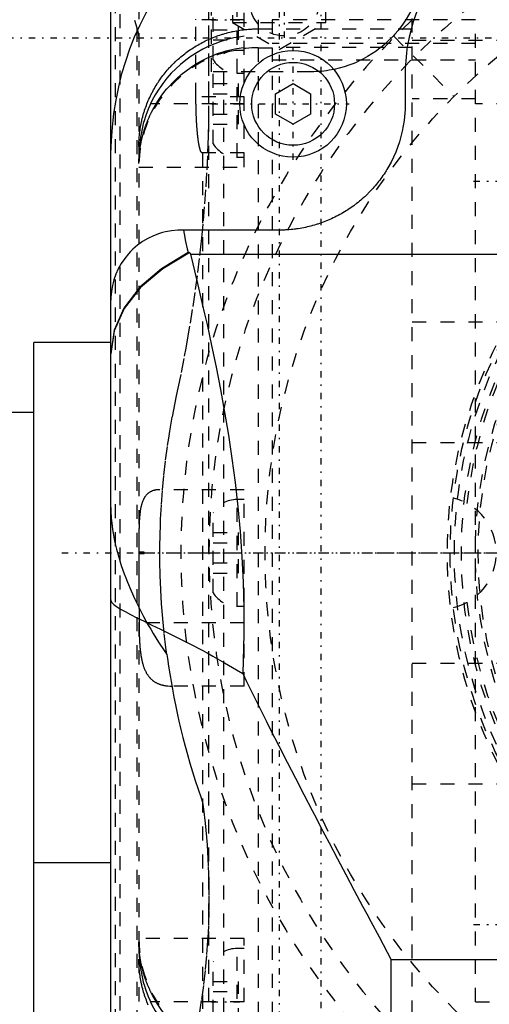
# Model space of a CAD drawing. Extents: x -128 to 128, y -5 to 906.
# Tile 15 of 22: x -64 to -30, y 738 to 808. Entities that reach past the tile are written whole.
import ezdxf

# ---------------------------------------------------------------- set-up
doc = ezdxf.new("R2010")
doc.units = 0
doc.linetypes.add('CENTER', pattern=[1.5, 0.45, -0.5, 0.05, -0.5])
doc.linetypes.add('DASHED', pattern=[2, 1, -1])
for name, color, linetype in [('AM_0', 7, 'CONTINUOUS'), ('AM_3', 7, 'DASHED'), ('AM_7', 7, 'CENTER')]:
    doc.layers.add(name, color=color, linetype=linetype)

msp = doc.modelspace()

# ---------------------------------------------------------------- linework, layer by layer
at = {"layer": 'AM_0', "color": 7, "linetype": 'CONTINUOUS'}
for p, q in [((-57, 690), (-57, 810)), ((-36, 804.2), (-36, 802)), ((-45.25, 802.722), (-44, 803.443)), ((-44, 803.443), (-42.75, 802.722)), ((-45.25, 801.278), (-45.25, 802.722)), ((-42.75, 802.722), (-42.75, 801.278)), ((-44, 800.557), (-45.25, 801.278)), ((-42.75, 801.278), (-44, 800.557)), ((-45, 793), (-52, 793)), ((-51.482, 791.396), (-51.358, 791.396)), ((-51.358, 791.396), (-51.329, 791.279)), ((-51.329, 791.279), (51.329, 791.279)), ((-57, 785), (-62.5, 785)), ((-62.5, 675), (-62.5, 785)), ((-62.5, 780), (-64.5, 780)), ((-62.5, 747.916), (-57, 747.916)), ((37, 741), (-37, 741)), ((-37, 705), (-37, 741))]:
    msp.add_line(p, q, dxfattribs=at)
for points in [[(-51.358, 791.396), (-53.3, 790.252), (-54.879, 788.913), (-56.044, 787.422), (-56.759, 785.826), (-57, 784.178)], [(-51.482, 791.396), (-53.383, 790.254), (-54.928, 788.924), (-56.067, 787.446), (-56.765, 785.869), (-57, 784.24)]]:
    msp.add_lwpolyline(points, dxfattribs=at)
for points in [[(-57, 798.012, 0), (-56.996, 798.463, 0), (-56.962, 799.391, 0), (-56.89, 800.341, 0), (-56.84, 800.822, 0), (-56.779, 801.304, 0), (-56.627, 802.267, 0), (-56.434, 803.22, 0), (-56.203, 804.153, 0), (-55.938, 805.055, 0), (-55.642, 805.917, 0), (-55.481, 806.34, 0), (-55.307, 806.768, 0), (-54.919, 807.632, 0), (-54.48, 808.494, 0), (-53.992, 809.337, 0), (-53.463, 810.149, 0), (-52.9, 810.917, 0), (-52.609, 811.281, 0), (-52.313, 811.63, 0), (-51.698, 812.298, 0), (-51.019, 812.953, 0), (-50.657, 813.271, 0)], [(-31.856, 813.271, 0), (-32.07, 813.081, 0), (-32.484, 812.687, 0), (-32.878, 812.274, 0), (-33.068, 812.06, 0), (-33.252, 811.842, 0), (-33.605, 811.393, 0), (-33.937, 810.928, 0), (-34.246, 810.447, 0), (-34.531, 809.952, 0), (-34.793, 809.445, 0), (-34.915, 809.186, 0), (-35.031, 808.925, 0), (-35.243, 808.395, 0), (-35.43, 807.855, 0), (-35.591, 807.307, 0), (-35.726, 806.751, 0), (-35.834, 806.19, 0), (-35.878, 805.908, 0), (-35.915, 805.625, 0), (-35.969, 805.056, 0), (-35.997, 804.486, 0), (-36, 804.2, 0)], [(-36, 802, 0), (-36.009, 801.607, 0), (-36.077, 800.825, 0), (-36.213, 800.052, 0), (-36.307, 799.671, 0), (-36.417, 799.294, 0), (-36.685, 798.556, 0), (-37.017, 797.844, 0), (-37.239, 797.443, 0), (-37.306, 797.331, 0), (-37.375, 797.22, 0), (-37.409, 797.164, 0), (-37.445, 797.109, 0), (-37.517, 797, 0), (-37.59, 796.892, 0), (-37.665, 796.784, 0), (-37.742, 796.678, 0), (-37.82, 796.573, 0), (-37.86, 796.521, 0), (-37.9, 796.469, 0), (-37.981, 796.367, 0), (-38.064, 796.265, 0), (-38.148, 796.165, 0), (-38.233, 796.066, 0), (-38.32, 795.968, 0), (-38.365, 795.92, 0), (-38.409, 795.872, 0), (-38.499, 795.776, 0), (-38.59, 795.682, 0), (-38.636, 795.636, 0), (-38.682, 795.59, 0), (-38.776, 795.499, 0), (-38.872, 795.409, 0), (-38.92, 795.365, 0), (-38.968, 795.32, 0), (-39.066, 795.233, 0), (-39.165, 795.148, 0), (-39.265, 795.064, 0), (-39.367, 794.981, 0), (-39.469, 794.9, 0), (-39.521, 794.86, 0), (-39.573, 794.82, 0), (-39.678, 794.742, 0), (-39.784, 794.665, 0), (-39.892, 794.59, 0), (-40, 794.517, 0), (-40.109, 794.445, 0), (-40.164, 794.409, 0), (-40.22, 794.375, 0), (-40.331, 794.306, 0), (-40.443, 794.239, 0), (-40.557, 794.173, 0), (-40.671, 794.109, 0), (-40.786, 794.047, 0), (-40.844, 794.017, 0), (-40.902, 793.987, 0), (-41.019, 793.928, 0), (-41.137, 793.871, 0), (-41.256, 793.816, 0), (-41.375, 793.762, 0), (-41.495, 793.71, 0), (-41.556, 793.685, 0), (-41.616, 793.66, 0), (-41.738, 793.612, 0), (-41.86, 793.565, 0), (-41.983, 793.521, 0), (-42.107, 793.478, 0), (-42.231, 793.436, 0), (-42.294, 793.417, 0), (-42.356, 793.397, 0), (-42.482, 793.36, 0), (-42.607, 793.324, 0), (-42.671, 793.307, 0), (-42.734, 793.29, 0), (-42.861, 793.258, 0), (-42.988, 793.228, 0), (-43.052, 793.213, 0), (-43.116, 793.199, 0), (-43.244, 793.173, 0), (-43.373, 793.148, 0), (-43.502, 793.126, 0), (-43.631, 793.105, 0), (-43.76, 793.086, 0), (-43.825, 793.077, 0), (-43.89, 793.069, 0), (-44.02, 793.053, 0), (-44.15, 793.04, 0), (-44.281, 793.029, 0), (-44.411, 793.019, 0), (-44.542, 793.012, 0), (-44.607, 793.009, 0), (-44.673, 793.006, 0), (-44.804, 793.002, 0), (-44.935, 793, 0), (-45, 793, 0)], [(-52, 793, 0), (-52.225, 792.995, 0), (-52.67, 792.955, 0), (-53.109, 792.875, 0), (-53.325, 792.821, 0), (-53.538, 792.758, 0), (-53.954, 792.602, 0), (-54.356, 792.41, 0), (-54.74, 792.182, 0), (-55.102, 791.922, 0), (-55.435, 791.633, 0), (-55.591, 791.48, 0), (-55.739, 791.32, 0), (-56.012, 790.983, 0), (-56.255, 790.626, 0), (-56.465, 790.251, 0), (-56.641, 789.861, 0), (-56.782, 789.46, 0), (-56.84, 789.256, 0), (-56.888, 789.05, 0), (-56.96, 788.633, 0), (-56.996, 788.212, 0), (-57, 788, 0)], [(-51.828, 793, 0), (-51.776, 792.731, 0), (-51.665, 792.196, 0), (-51.545, 791.662, 0), (-51.482, 791.396, 0)], [(-51.329, 791.279, 0), (-51.157, 790.594, 0), (-50.815, 789.194, 0), (-50.476, 787.757, 0), (-50.308, 787.024, 0), (-50.141, 786.283, 0), (-49.813, 784.773, 0), (-49.494, 783.228, 0), (-49.187, 781.648, 0), (-48.894, 780.035, 0), (-48.619, 778.389, 0), (-48.489, 777.555, 0), (-48.366, 776.713, 0), (-48.137, 775.006, 0), (-47.939, 773.271, 0), (-47.773, 771.511, 0), (-47.645, 769.724, 0), (-47.557, 767.909, 0), (-47.529, 766.992, 0), (-47.512, 766.067, 0), (-47.511, 764.207, 0), (-47.554, 762.332, 0), (-47.592, 761.388, 0)], [(-57, 766.661, 0), (-56.991, 766.599, 0), (-56.924, 766.468, 0), (-56.788, 766.325, 0), (-56.696, 766.248, 0), (-56.587, 766.168, 0), (-56.32, 765.996, 0), (-55.989, 765.807, 0), (-55.594, 765.599, 0), (-55.141, 765.371, 0), (-54.631, 765.122, 0), (-54.355, 764.989, 0), (-54.066, 764.85, 0), (-53.449, 764.552, 0), (-52.782, 764.228, 0), (-52.071, 763.875, 0), (-51.323, 763.495, 0), (-50.541, 763.086, 0), (-50.139, 762.869, 0), (-49.729, 762.644, 0), (-48.891, 762.169, 0), (-48.03, 761.658, 0), (-47.592, 761.388, 0)], [(-47.592, 761.388, 0), (-47.315, 760.822, 0), (-46.754, 759.684, 0), (-46.184, 758.54, 0), (-45.896, 757.967, 0), (-45.607, 757.393, 0), (-45.023, 756.242, 0), (-44.433, 755.089, 0), (-43.839, 753.935, 0), (-43.241, 752.782, 0), (-42.64, 751.63, 0), (-42.339, 751.055, 0), (-42.038, 750.481, 0), (-41.436, 749.335, 0), (-40.833, 748.195, 0), (-40.233, 747.062, 0), (-39.634, 745.936, 0), (-39.04, 744.819, 0), (-38.744, 744.265, 0), (-38.449, 743.713, 0), (-37.865, 742.618, 0), (-37.286, 741.536, 0), (-37, 741, 0)]]:
    msp.add_polyline3d(points, dxfattribs=at)
for radius in [3.8, 2.954]:
    msp.add_circle((-44, 802), radius, dxfattribs=at)
at = {"layer": 'AM_3', "color": 6, "linetype": 'DASHED'}
for p, q in [((-48.324, 826.323), (-48.324, 807.8)), ((-41.677, 807.8), (-41.677, 826.323)), ((-48, 798.2), (-48, 819.8)), ((-47.5, 797.5), (-47.5, 820)), ((-46.5, 819.986), (-46.5, 720.014)), ((-45.5, 820), (-45.5, 720)), ((-35.5, 721.087), (-35.5, 818.913)), ((-49.824, 804.29), (-49.824, 813.67)), ((-56.361, 812.39), (-56.361, 727.61)), ((-50, 728), (-50, 812)), ((-56.696, 811.476), (-56.696, 728.524)), ((-55, 811.032), (-55, 728.968)), ((-49.7, 805.146), (-49.7, 810.854)), ((-55.874, 809.878), (-55.137, 807.414)), ((-50, 802.59), (-50, 810)), ((-47.9, 806.557), (-47.9, 809.443)), ((-50.93, 802.5), (-50.93, 808)), ((-47.5, 808), (-50.93, 808)), ((-48.324, 807.8), (-41.677, 807.8)), ((-48.324, 807.8), (-45, 805.881)), ((-31, 808), (-45.5, 808)), ((-45, 805.881), (-41.677, 807.8)), ((-31, 732), (-31, 808)), ((-55.137, 807.414), (-55.137, 732.586)), ((-49.7, 807.278), (-47.9, 807.278)), ((-46.5, 807.346), (-35.5, 807.346)), ((-49.7, 806.557), (-47.9, 806.557)), ((-36.847, 806.847), (-32.527, 802.527)), ((-35.5, 806.55), (35.5, 806.55)), ((-47.5, 805.8), (-48, 805.8)), ((-46.5, 806), (-45.5, 806)), ((-31, 806.303), (-45.5, 806.303)), ((-35.5, 806.019), (-45.5, 806.019)), ((-45.5, 805.139), (-31, 805.139)), ((-42.71, 804.29), (-49.824, 804.29)), ((-49.7, 799.146), (-49.7, 804.854)), ((-48.968, 804.29), (-48.968, 734.31)), ((-48, 804.2), (-47.5, 804.2)), ((-49.7, 803.443), (-47.9, 803.443)), ((-47.9, 800.557), (-47.9, 803.443)), ((-47.5, 802.5), (-50.93, 802.5)), ((-49.7, 802.722), (-47.9, 802.722)), ((-31, 802.36), (-35.5, 802.36)), ((-47.5, 802), (-54.169, 802)), ((-28.5, 802), (-31, 802)), ((-49.7, 801.278), (-47.9, 801.278)), ((-49.7, 800.557), (-47.9, 800.557)), ((-47.5, 798.5), (-50.475, 798.5)), ((-50.468, 798.5), (-50.468, 736.479)), ((-48, 798.2), (-47.5, 798.2)), ((-55, 797.5), (-47.5, 797.5)), ((-35.5, 786.46), (35.5, 786.46)), ((-35.5, 777.861), (35.5, 777.861)), ((-47.5, 774.5), (-53.505, 774.5)), ((-47.5, 760.5), (-47.5, 774.5)), ((-47.5, 773.8), (-48, 773.8)), ((-48, 766.2), (-48, 773.8)), ((-49.7, 767.146), (-49.7, 772.854)), ((-49.7, 771.443), (-47.9, 771.443)), ((-47.9, 768.557), (-47.9, 771.443)), ((-49.7, 770.722), (-47.9, 770.722)), ((-54.624, 770.054), (-55, 770.054)), ((-55, 770), (-47.5, 770)), ((-55, 770), (-54.988, 765)), ((-55, 769.946), (-54.624, 769.946)), ((-54.624, 769.946), (-54.624, 770.054)), ((-49.7, 769.278), (-47.9, 769.278)), ((-49.7, 768.557), (-47.9, 768.557)), ((-48, 766.2), (-47.5, 766.2)), ((-47.5, 765), (-54.988, 765)), ((-35.5, 762.139), (35.5, 762.139)), ((-47.5, 760.5), (-52.638, 760.5)), ((-35.5, 753.54), (35.5, 753.54)), ((-47.5, 742.5), (-55, 742.5)), ((-47.5, 720), (-47.5, 742.5)), ((-47.5, 741.8), (-48, 741.8)), ((-48, 720.2), (-48, 741.8)), ((-49.7, 735.146), (-49.7, 740.854)), ((-49.7, 739.443), (-47.9, 739.443)), ((-47.9, 736.557), (-47.9, 739.443)), ((-49.7, 738.722), (-47.9, 738.722)), ((-47.5, 738), (-54.169, 738)), ((-31, 738), (-28.5, 738))]:
    msp.add_line(p, q, dxfattribs=at)
for points in [[(-34.71, 812.29, 0), (-34.712, 812.124, 0), (-34.726, 811.791, 0), (-34.753, 811.46, 0), (-34.772, 811.295, 0), (-34.795, 811.13, 0), (-34.85, 810.802, 0), (-34.918, 810.477, 0), (-35, 810.155, 0), (-35.096, 809.836, 0), (-35.204, 809.522, 0), (-35.263, 809.366, 0), (-35.326, 809.212, 0), (-35.46, 808.908, 0), (-35.607, 808.61, 0), (-35.766, 808.318, 0), (-35.937, 808.032, 0), (-36.12, 807.755, 0), (-36.216, 807.619, 0), (-36.314, 807.485, 0), (-36.519, 807.223, 0), (-36.735, 806.97, 0), (-36.847, 806.847, 0)], [(-50.93, 808, 0), (-50.93, 808.031, 0)], [(-55.137, 807.414, 0), (-55.095, 807.261, 0), (-55.034, 806.956, 0), (-55.004, 806.651, 0), (-55, 806.498, 0)], [(-55, 798.967, 0), (-55, 799.028, 0), (-54.998, 799.15, 0), (-54.994, 799.272, 0), (-54.992, 799.333, 0), (-54.989, 799.394, 0), (-54.982, 799.516, 0), (-54.973, 799.638, 0), (-54.962, 799.759, 0), (-54.949, 799.881, 0), (-54.935, 800.002, 0), (-54.927, 800.062, 0), (-54.919, 800.122, 0), (-54.901, 800.243, 0), (-54.881, 800.363, 0), (-54.86, 800.483, 0), (-54.836, 800.603, 0), (-54.811, 800.722, 0), (-54.798, 800.781, 0), (-54.785, 800.841, 0), (-54.756, 800.959, 0), (-54.726, 801.077, 0), (-54.71, 801.136, 0), (-54.694, 801.195, 0), (-54.66, 801.312, 0), (-54.625, 801.428, 0), (-54.607, 801.487, 0), (-54.588, 801.545, 0), (-54.549, 801.66, 0), (-54.508, 801.775, 0), (-54.466, 801.89, 0), (-54.422, 802.004, 0), (-54.376, 802.118, 0), (-54.353, 802.174, 0), (-54.329, 802.23, 0), (-54.28, 802.343, 0), (-54.229, 802.454, 0), (-54.177, 802.565, 0), (-54.123, 802.674, 0), (-54.067, 802.783, 0), (-54.039, 802.838, 0), (-54.01, 802.892, 0), (-53.951, 802.999, 0), (-53.891, 803.105, 0), (-53.829, 803.21, 0), (-53.766, 803.315, 0), (-53.701, 803.419, 0), (-53.668, 803.47, 0), (-53.635, 803.521, 0), (-53.567, 803.623, 0), (-53.498, 803.723, 0), (-53.427, 803.823, 0), (-53.355, 803.922, 0), (-53.281, 804.019, 0), (-53.243, 804.068, 0), (-53.206, 804.116, 0), (-53.129, 804.211, 0), (-53.051, 804.306, 0), (-52.972, 804.399, 0), (-52.891, 804.491, 0), (-52.809, 804.582, 0), (-52.767, 804.628, 0), (-52.725, 804.672, 0), (-52.64, 804.761, 0), (-52.554, 804.849, 0), (-52.51, 804.892, 0), (-52.466, 804.935, 0), (-52.377, 805.02, 0), (-52.287, 805.104, 0), (-52.242, 805.146, 0), (-52.196, 805.187, 0), (-52.103, 805.268, 0), (-52.01, 805.347, 0), (-51.915, 805.426, 0), (-51.819, 805.503, 0), (-51.722, 805.578, 0), (-51.673, 805.615, 0), (-51.624, 805.652, 0), (-51.525, 805.725, 0), (-51.425, 805.796, 0), (-51.324, 805.866, 0), (-51.222, 805.934, 0), (-51.119, 806.001, 0), (-51.067, 806.034, 0), (-51.015, 806.066, 0), (-50.91, 806.13, 0), (-50.804, 806.193, 0), (-50.697, 806.254, 0), (-50.589, 806.313, 0), (-50.48, 806.371, 0), (-50.425, 806.399, 0), (-50.37, 806.427, 0), (-50.26, 806.482, 0), (-50.149, 806.535, 0), (-50.037, 806.586, 0), (-49.924, 806.636, 0), (-49.81, 806.685, 0), (-49.753, 806.708, 0), (-49.695, 806.731, 0), (-49.58, 806.777, 0), (-49.464, 806.82, 0), (-49.348, 806.862, 0), (-49.231, 806.902, 0), (-49.114, 806.94, 0), (-49.055, 806.959, 0), (-48.996, 806.977, 0), (-48.877, 807.012, 0), (-48.759, 807.045, 0), (-48.699, 807.061, 0), (-48.639, 807.076, 0), (-48.52, 807.106, 0), (-48.399, 807.134, 0), (-48.339, 807.148, 0), (-48.279, 807.16, 0), (-48.158, 807.185, 0), (-48.037, 807.208, 0), (-47.915, 807.229, 0), (-47.793, 807.248, 0), (-47.671, 807.266, 0), (-47.61, 807.274, 0), (-47.549, 807.282, 0), (-47.426, 807.296, 0), (-47.303, 807.309, 0), (-47.18, 807.319, 0), (-47.057, 807.328, 0), (-46.933, 807.335, 0), (-46.872, 807.338, 0), (-46.81, 807.34, 0), (-46.686, 807.344, 0), (-46.562, 807.346, 0), (-46.5, 807.346, 0)], [(-47.5, 806.815, 0), (-47.74, 806.783, 0), (-48.22, 806.698, 0), (-48.694, 806.584, 0), (-48.926, 806.518, 0), (-49.153, 806.447, 0), (-49.591, 806.288, 0), (-50.009, 806.11, 0), (-50.43, 805.903, 0), (-50.85, 805.667, 0), (-51.261, 805.404, 0), (-51.461, 805.263, 0), (-51.656, 805.118, 0), (-52.027, 804.815, 0), (-52.372, 804.501, 0), (-52.69, 804.177, 0), (-53.001, 803.826, 0), (-53.299, 803.447, 0), (-53.442, 803.25, 0), (-53.579, 803.048, 0), (-53.835, 802.634, 0), (-54.065, 802.212, 0), (-54.169, 802, 0)], [(-36.847, 806.847, 0), (-36.973, 806.715, 0), (-37.234, 806.458, 0), (-37.506, 806.214, 0), (-37.646, 806.097, 0), (-37.789, 805.983, 0), (-38.082, 805.765, 0), (-38.385, 805.56, 0), (-38.697, 805.369, 0), (-39.017, 805.193, 0), (-39.345, 805.032, 0), (-39.512, 804.957, 0), (-39.68, 804.886, 0), (-40.022, 804.755, 0), (-40.369, 804.64, 0), (-40.72, 804.541, 0), (-41.077, 804.459, 0), (-41.436, 804.392, 0), (-41.617, 804.365, 0), (-41.798, 804.342, 0), (-42.162, 804.309, 0), (-42.527, 804.292, 0), (-42.71, 804.29, 0)], [(-53.763, 802, 0), (-53.647, 802.186, 0), (-53.401, 802.548, 0), (-53.137, 802.895, 0), (-53.001, 803.062, 0), (-52.862, 803.223, 0), (-52.58, 803.527, 0), (-52.288, 803.812, 0), (-51.972, 804.091, 0), (-51.634, 804.361, 0), (-51.278, 804.617, 0), (-51.095, 804.738, 0), (-50.91, 804.854, 0), (-50.533, 805.07, 0), (-50.153, 805.262, 0), (-49.777, 805.431, 0), (-49.395, 805.58, 0), (-48.992, 805.714, 0), (-48.785, 805.775, 0), (-48.575, 805.831, 0), (-48.147, 805.927, 0), (-47.716, 806.001, 0), (-47.5, 806.029, 0)], [(-52.318, 781.183, 0), (-52.198, 781.737, 0), (-51.965, 782.862, 0), (-51.741, 784.009, 0), (-51.633, 784.59, 0), (-51.528, 785.175, 0), (-51.326, 786.358, 0), (-51.137, 787.555, 0), (-50.961, 788.763, 0), (-50.798, 789.98, 0), (-50.651, 791.202, 0), (-50.582, 791.815, 0), (-50.518, 792.428, 0), (-50.4, 793.655, 0), (-50.298, 794.879, 0), (-50.211, 796.098, 0), (-50.14, 797.309, 0), (-50.083, 798.51, 0), (-50.061, 799.106, 0), (-50.042, 799.698, 0), (-50.015, 800.869, 0), (-50.002, 802.022, 0), (-50, 802.59, 0)], [(-50.475, 798.5, 0), (-50.479, 798.5, 0), (-50.485, 798.501, 0), (-50.492, 798.503, 0), (-50.495, 798.504, 0), (-50.498, 798.505, 0), (-50.505, 798.509, 0), (-50.512, 798.513, 0), (-50.518, 798.518, 0), (-50.525, 798.524, 0), (-50.531, 798.531, 0), (-50.535, 798.534, 0), (-50.538, 798.538, 0), (-50.544, 798.547, 0), (-50.551, 798.556, 0), (-50.558, 798.566, 0), (-50.564, 798.577, 0), (-50.57, 798.589, 0), (-50.574, 798.595, 0), (-50.577, 798.601, 0), (-50.583, 798.615, 0), (-50.59, 798.629, 0), (-50.593, 798.636, 0), (-50.596, 798.644, 0), (-50.603, 798.66, 0), (-50.609, 798.676, 0), (-50.612, 798.685, 0), (-50.615, 798.694, 0), (-50.621, 798.712, 0), (-50.628, 798.731, 0), (-50.634, 798.751, 0), (-50.64, 798.772, 0), (-50.646, 798.793, 0), (-50.649, 798.804, 0), (-50.652, 798.816, 0), (-50.658, 798.839, 0), (-50.664, 798.863, 0), (-50.67, 798.887, 0), (-50.676, 798.913, 0), (-50.682, 798.939, 0), (-50.685, 798.952, 0), (-50.688, 798.965, 0), (-50.694, 798.993, 0), (-50.7, 799.021, 0), (-50.705, 799.051, 0), (-50.711, 799.08, 0), (-50.717, 799.111, 0), (-50.719, 799.126, 0), (-50.722, 799.142, 0), (-50.728, 799.174, 0), (-50.733, 799.207, 0), (-50.739, 799.24, 0), (-50.744, 799.274, 0), (-50.749, 799.309, 0), (-50.752, 799.327, 0), (-50.755, 799.344, 0), (-50.76, 799.38, 0), (-50.765, 799.417, 0), (-50.77, 799.455, 0), (-50.775, 799.493, 0), (-50.78, 799.531, 0), (-50.782, 799.551, 0), (-50.785, 799.571, 0), (-50.79, 799.611, 0), (-50.794, 799.651, 0), (-50.797, 799.672, 0), (-50.799, 799.692, 0), (-50.804, 799.734, 0), (-50.808, 799.776, 0), (-50.81, 799.798, 0), (-50.813, 799.819, 0), (-50.817, 799.863, 0), (-50.821, 799.907, 0), (-50.826, 799.951, 0), (-50.83, 799.996, 0), (-50.834, 800.042, 0), (-50.836, 800.065, 0), (-50.838, 800.088, 0), (-50.842, 800.135, 0), (-50.846, 800.182, 0), (-50.849, 800.23, 0), (-50.853, 800.278, 0), (-50.857, 800.326, 0), (-50.859, 800.351, 0), (-50.86, 800.375, 0), (-50.864, 800.425, 0), (-50.867, 800.475, 0), (-50.87, 800.525, 0), (-50.874, 800.576, 0), (-50.877, 800.627, 0), (-50.878, 800.653, 0), (-50.88, 800.679, 0), (-50.883, 800.731, 0), (-50.886, 800.783, 0), (-50.889, 800.836, 0), (-50.891, 800.889, 0), (-50.894, 800.942, 0), (-50.895, 800.969, 0), (-50.896, 800.996, 0), (-50.899, 801.05, 0), (-50.901, 801.105, 0), (-50.903, 801.159, 0), (-50.906, 801.214, 0), (-50.908, 801.269, 0), (-50.909, 801.297, 0), (-50.91, 801.325, 0), (-50.912, 801.381, 0), (-50.913, 801.437, 0), (-50.914, 801.465, 0), (-50.915, 801.493, 0), (-50.917, 801.549, 0), (-50.918, 801.606, 0), (-50.919, 801.634, 0), (-50.92, 801.663, 0), (-50.921, 801.72, 0), (-50.922, 801.777, 0), (-50.923, 801.834, 0), (-50.924, 801.892, 0), (-50.925, 801.949, 0), (-50.926, 801.978, 0), (-50.926, 802.007, 0), (-50.927, 802.065, 0), (-50.928, 802.122, 0), (-50.928, 802.18, 0), (-50.929, 802.238, 0), (-50.929, 802.296, 0), (-50.929, 802.326, 0), (-50.929, 802.355, 0), (-50.93, 802.413, 0), (-50.93, 802.471, 0), (-50.93, 802.5, 0)], [(-54.169, 802, 0), (-54.227, 801.875, 0), (-54.336, 801.622, 0), (-54.437, 801.366, 0), (-54.484, 801.238, 0), (-54.528, 801.11, 0), (-54.61, 800.853, 0), (-54.682, 800.598, 0), (-54.745, 800.347, 0), (-54.8, 800.101, 0), (-54.846, 799.86, 0), (-54.867, 799.742, 0), (-54.885, 799.626, 0), (-54.917, 799.398, 0), (-54.943, 799.179, 0), (-54.963, 798.971, 0), (-54.977, 798.774, 0), (-54.988, 798.589, 0), (-54.991, 798.501, 0), (-54.994, 798.416, 0), (-54.998, 798.256, 0), (-55, 798.111, 0), (-55, 798.043, 0)], [(-55, 797.742, 0), (-55, 797.751, 0), (-55, 797.769, 0), (-55, 797.787, 0), (-55, 797.797, 0), (-55, 797.807, 0), (-54.999, 797.826, 0), (-54.999, 797.847, 0), (-54.999, 797.868, 0), (-54.998, 797.889, 0), (-54.998, 797.912, 0), (-54.997, 797.923, 0), (-54.997, 797.934, 0), (-54.996, 797.958, 0), (-54.996, 797.981, 0), (-54.995, 798.006, 0), (-54.994, 798.031, 0), (-54.992, 798.057, 0), (-54.992, 798.07, 0), (-54.991, 798.083, 0), (-54.99, 798.11, 0), (-54.988, 798.137, 0), (-54.987, 798.151, 0), (-54.987, 798.165, 0), (-54.985, 798.193, 0), (-54.983, 798.222, 0), (-54.982, 798.237, 0), (-54.981, 798.252, 0), (-54.978, 798.282, 0), (-54.976, 798.312, 0), (-54.973, 798.343, 0), (-54.971, 798.375, 0), (-54.968, 798.407, 0), (-54.966, 798.423, 0), (-54.965, 798.439, 0), (-54.961, 798.472, 0), (-54.958, 798.506, 0), (-54.954, 798.54, 0), (-54.95, 798.574, 0), (-54.946, 798.609, 0), (-54.944, 798.627, 0), (-54.942, 798.644, 0), (-54.937, 798.68, 0), (-54.932, 798.717, 0), (-54.927, 798.753, 0), (-54.922, 798.791, 0), (-54.917, 798.828, 0), (-54.914, 798.847, 0), (-54.911, 798.866, 0), (-54.905, 798.905, 0), (-54.899, 798.944, 0), (-54.892, 798.983, 0), (-54.885, 799.023, 0), (-54.878, 799.064, 0), (-54.875, 799.084, 0), (-54.871, 799.104, 0), (-54.863, 799.145, 0), (-54.856, 799.186, 0), (-54.847, 799.228, 0), (-54.839, 799.27, 0), (-54.83, 799.312, 0), (-54.826, 799.333, 0), (-54.821, 799.354, 0), (-54.812, 799.397, 0), (-54.802, 799.44, 0), (-54.797, 799.462, 0), (-54.792, 799.484, 0), (-54.782, 799.527, 0), (-54.771, 799.571, 0), (-54.766, 799.593, 0), (-54.761, 799.615, 0), (-54.749, 799.66, 0), (-54.738, 799.704, 0), (-54.726, 799.749, 0), (-54.714, 799.795, 0), (-54.701, 799.84, 0), (-54.695, 799.863, 0), (-54.688, 799.886, 0), (-54.675, 799.932, 0), (-54.662, 799.978, 0), (-54.648, 800.024, 0), (-54.633, 800.071, 0), (-54.619, 800.117, 0), (-54.611, 800.141, 0), (-54.604, 800.164, 0), (-54.589, 800.211, 0), (-54.573, 800.259, 0), (-54.557, 800.306, 0), (-54.54, 800.354, 0), (-54.523, 800.402, 0), (-54.515, 800.426, 0), (-54.506, 800.45, 0), (-54.489, 800.498, 0), (-54.471, 800.546, 0), (-54.453, 800.594, 0), (-54.434, 800.642, 0), (-54.415, 800.69, 0), (-54.406, 800.714, 0), (-54.396, 800.738, 0), (-54.376, 800.786, 0), (-54.357, 800.834, 0), (-54.336, 800.883, 0), (-54.316, 800.931, 0), (-54.295, 800.979, 0), (-54.284, 801.003, 0), (-54.273, 801.027, 0), (-54.252, 801.075, 0), (-54.23, 801.124, 0), (-54.218, 801.148, 0), (-54.207, 801.172, 0), (-54.184, 801.22, 0), (-54.161, 801.268, 0), (-54.15, 801.292, 0), (-54.138, 801.316, 0), (-54.114, 801.364, 0), (-54.09, 801.412, 0), (-54.004, 801.579, 0), (-53.846, 801.861, 0), (-53.763, 802, 0)], [(-53.005, 762.742, 0), (-53.074, 763.261, 0), (-53.195, 764.297, 0), (-53.296, 765.329, 0), (-53.338, 765.844, 0), (-53.376, 766.357, 0), (-53.436, 767.376, 0), (-53.476, 768.385, 0), (-53.496, 769.382, 0), (-53.499, 770.366, 0), (-53.483, 771.368, 0), (-53.467, 771.878, 0), (-53.446, 772.393, 0), (-53.39, 773.435, 0), (-53.312, 774.486, 0), (-53.212, 775.542, 0), (-53.092, 776.597, 0), (-52.951, 777.645, 0), (-52.873, 778.165, 0), (-52.791, 778.681, 0), (-52.613, 779.7, 0), (-52.42, 780.696, 0), (-52.318, 781.183, 0)], [(-53.505, 774.5, 0), (-53.524, 774.5, 0), (-53.562, 774.499, 0), (-53.6, 774.498, 0), (-53.618, 774.497, 0), (-53.637, 774.496, 0), (-53.674, 774.493, 0), (-53.71, 774.489, 0), (-53.746, 774.485, 0), (-53.781, 774.479, 0), (-53.817, 774.473, 0), (-53.834, 774.47, 0), (-53.851, 774.466, 0), (-53.885, 774.459, 0), (-53.919, 774.45, 0), (-53.952, 774.441, 0), (-53.985, 774.431, 0), (-54.017, 774.42, 0), (-54.033, 774.414, 0), (-54.048, 774.408, 0), (-54.079, 774.396, 0), (-54.11, 774.382, 0), (-54.125, 774.375, 0), (-54.14, 774.368, 0), (-54.17, 774.353, 0), (-54.199, 774.337, 0), (-54.213, 774.328, 0), (-54.227, 774.32, 0), (-54.255, 774.302, 0), (-54.283, 774.283, 0), (-54.31, 774.263, 0), (-54.336, 774.243, 0), (-54.362, 774.221, 0), (-54.374, 774.21, 0), (-54.387, 774.199, 0), (-54.411, 774.176, 0), (-54.435, 774.151, 0), (-54.459, 774.126, 0), (-54.482, 774.1, 0), (-54.504, 774.073, 0), (-54.515, 774.059, 0), (-54.526, 774.045, 0), (-54.547, 774.016, 0), (-54.567, 773.987, 0), (-54.587, 773.956, 0), (-54.607, 773.924, 0), (-54.626, 773.892, 0), (-54.635, 773.875, 0), (-54.644, 773.858, 0), (-54.662, 773.824, 0), (-54.679, 773.789, 0), (-54.696, 773.753, 0), (-54.712, 773.716, 0), (-54.727, 773.678, 0), (-54.734, 773.659, 0), (-54.742, 773.64, 0), (-54.756, 773.601, 0), (-54.77, 773.56, 0), (-54.783, 773.519, 0), (-54.796, 773.477, 0), (-54.808, 773.435, 0), (-54.814, 773.413, 0), (-54.82, 773.391, 0), (-54.831, 773.347, 0), (-54.842, 773.301, 0), (-54.848, 773.278, 0), (-54.853, 773.255, 0), (-54.863, 773.208, 0), (-54.872, 773.161, 0), (-54.877, 773.136, 0), (-54.881, 773.112, 0), (-54.889, 773.063, 0), (-54.898, 773.013, 0), (-54.905, 772.962, 0), (-54.913, 772.911, 0), (-54.919, 772.859, 0), (-54.923, 772.833, 0), (-54.926, 772.806, 0), (-54.932, 772.753, 0), (-54.938, 772.699, 0), (-54.943, 772.645, 0), (-54.948, 772.589, 0), (-54.953, 772.534, 0), (-54.955, 772.506, 0), (-54.957, 772.477, 0), (-54.961, 772.421, 0), (-54.965, 772.363, 0), (-54.969, 772.305, 0), (-54.972, 772.247, 0), (-54.975, 772.187, 0), (-54.976, 772.158, 0), (-54.978, 772.128, 0), (-54.98, 772.068, 0), (-54.983, 772.007, 0), (-54.985, 771.946, 0), (-54.987, 771.884, 0), (-54.988, 771.822, 0), (-54.989, 771.791, 0), (-54.99, 771.759, 0), (-54.991, 771.696, 0), (-54.993, 771.633, 0), (-54.994, 771.569, 0), (-54.995, 771.505, 0), (-54.996, 771.44, 0), (-54.996, 771.408, 0), (-54.996, 771.376, 0), (-54.997, 771.311, 0), (-54.998, 771.245, 0), (-54.998, 771.213, 0), (-54.998, 771.18, 0), (-54.998, 771.114, 0), (-54.999, 771.048, 0), (-54.999, 771.015, 0), (-54.999, 770.981, 0), (-54.999, 770.915, 0), (-54.999, 770.848, 0), (-55, 770.781, 0), (-55, 770.714, 0), (-55, 770.647, 0), (-55, 770.613, 0), (-55, 770.579, 0), (-55, 770.511, 0), (-55, 770.444, 0), (-55, 770.376, 0), (-55, 770.308, 0), (-55, 770.239, 0), (-55, 770.205, 0), (-55, 770.171, 0), (-55, 770.103, 0), (-55, 770.034, 0), (-55, 770, 0)], [(-57, 773.232, 0), (-56.997, 772.98, 0), (-56.97, 772.464, 0), (-56.916, 771.934, 0), (-56.879, 771.663, 0), (-56.835, 771.39, 0), (-56.728, 770.833, 0), (-56.594, 770.266, 0), (-56.435, 769.688, 0), (-56.251, 769.101, 0), (-56.043, 768.506, 0), (-55.93, 768.207, 0), (-55.811, 767.905, 0), (-55.557, 767.299, 0), (-55.28, 766.689, 0), (-54.982, 766.077, 0), (-54.664, 765.465, 0), (-54.327, 764.853, 0), (-54.151, 764.548, 0), (-53.97, 764.244, 0), (-53.597, 763.638, 0), (-53.207, 763.039, 0), (-53.005, 762.742, 0)], [(-54.624, 770.054, 0), (-54.64, 770.045, 0), (-54.67, 770.027, 0), (-54.699, 770.009, 0), (-54.713, 770, 0)], [(-54.713, 770, 0), (-54.699, 769.991, 0), (-54.67, 769.973, 0), (-54.64, 769.955, 0), (-54.624, 769.946, 0)], [(-54.988, 765, 0), (-54.988, 764.965, 0), (-54.987, 764.894, 0), (-54.986, 764.823, 0), (-54.986, 764.787, 0), (-54.985, 764.752, 0), (-54.984, 764.681, 0), (-54.983, 764.611, 0), (-54.982, 764.54, 0), (-54.98, 764.47, 0), (-54.979, 764.399, 0), (-54.978, 764.364, 0), (-54.977, 764.329, 0), (-54.975, 764.259, 0), (-54.973, 764.189, 0), (-54.971, 764.119, 0), (-54.968, 764.05, 0), (-54.965, 763.981, 0), (-54.964, 763.946, 0), (-54.963, 763.912, 0), (-54.96, 763.843, 0), (-54.956, 763.775, 0), (-54.954, 763.741, 0), (-54.953, 763.707, 0), (-54.949, 763.639, 0), (-54.945, 763.572, 0), (-54.943, 763.539, 0), (-54.94, 763.505, 0), (-54.936, 763.439, 0), (-54.931, 763.373, 0), (-54.925, 763.307, 0), (-54.92, 763.242, 0), (-54.914, 763.177, 0), (-54.911, 763.145, 0), (-54.907, 763.113, 0), (-54.901, 763.049, 0), (-54.893, 762.986, 0), (-54.886, 762.923, 0), (-54.878, 762.861, 0), (-54.87, 762.799, 0), (-54.865, 762.769, 0), (-54.861, 762.738, 0), (-54.851, 762.678, 0), (-54.842, 762.618, 0), (-54.831, 762.559, 0), (-54.821, 762.5, 0), (-54.81, 762.442, 0), (-54.804, 762.414, 0), (-54.798, 762.385, 0), (-54.786, 762.329, 0), (-54.773, 762.274, 0), (-54.76, 762.219, 0), (-54.746, 762.165, 0), (-54.732, 762.112, 0), (-54.724, 762.085, 0), (-54.717, 762.059, 0), (-54.701, 762.007, 0), (-54.685, 761.956, 0), (-54.669, 761.906, 0), (-54.651, 761.857, 0), (-54.634, 761.808, 0), (-54.624, 761.784, 0), (-54.615, 761.761, 0), (-54.596, 761.714, 0), (-54.576, 761.668, 0), (-54.566, 761.645, 0), (-54.556, 761.622, 0), (-54.535, 761.578, 0), (-54.513, 761.534, 0), (-54.502, 761.513, 0), (-54.491, 761.492, 0), (-54.468, 761.45, 0), (-54.445, 761.409, 0), (-54.421, 761.369, 0), (-54.396, 761.33, 0), (-54.371, 761.293, 0), (-54.358, 761.274, 0), (-54.345, 761.256, 0), (-54.318, 761.219, 0), (-54.291, 761.184, 0), (-54.263, 761.15, 0), (-54.235, 761.117, 0), (-54.206, 761.085, 0), (-54.191, 761.069, 0), (-54.176, 761.053, 0), (-54.146, 761.023, 0), (-54.115, 760.993, 0), (-54.083, 760.964, 0), (-54.051, 760.937, 0), (-54.019, 760.91, 0), (-54.002, 760.897, 0), (-53.985, 760.884, 0), (-53.952, 760.859, 0), (-53.917, 760.835, 0), (-53.882, 760.812, 0), (-53.847, 760.79, 0), (-53.811, 760.769, 0), (-53.793, 760.759, 0), (-53.775, 760.748, 0), (-53.738, 760.729, 0), (-53.7, 760.71, 0), (-53.662, 760.693, 0), (-53.623, 760.676, 0), (-53.584, 760.659, 0), (-53.564, 760.652, 0), (-53.545, 760.644, 0), (-53.505, 760.63, 0), (-53.464, 760.616, 0), (-53.444, 760.61, 0), (-53.423, 760.603, 0), (-53.382, 760.592, 0), (-53.34, 760.58, 0), (-53.319, 760.575, 0), (-53.297, 760.57, 0), (-53.255, 760.56, 0), (-53.212, 760.551, 0), (-53.168, 760.543, 0), (-53.124, 760.536, 0), (-53.08, 760.529, 0), (-53.057, 760.526, 0), (-53.035, 760.523, 0), (-52.989, 760.518, 0), (-52.944, 760.513, 0), (-52.781, 760.503, 0), (-52.638, 760.5, 0)], [(-53.005, 762.742, 0), (-52.968, 762.472, 0), (-52.888, 761.928, 0), (-52.801, 761.381, 0), (-52.755, 761.106, 0), (-52.708, 760.83, 0), (-52.609, 760.275, 0), (-52.503, 759.717, 0), (-52.389, 759.154, 0), (-52.268, 758.583, 0), (-52.138, 758.004, 0), (-52.07, 757.712, 0), (-52, 757.418, 0), (-51.853, 756.826, 0), (-51.697, 756.227, 0), (-51.532, 755.623, 0), (-51.358, 755.013, 0), (-51.175, 754.399, 0), (-51.08, 754.09, 0), (-50.982, 753.78, 0), (-50.78, 753.158, 0), (-50.568, 752.533, 0), (-50.459, 752.22, 0)], [(-50.459, 752.22, 0), (-50.394, 751.724, 0), (-50.278, 750.722, 0), (-50.181, 749.708, 0), (-50.14, 749.196, 0), (-50.104, 748.682, 0), (-50.048, 747.646, 0), (-50.013, 746.601, 0), (-50, 745.549, 0), (-50.009, 744.491, 0), (-50.041, 743.428, 0), (-50.066, 742.895, 0), (-50.096, 742.361, 0), (-50.174, 741.292, 0), (-50.275, 740.222, 0), (-50.399, 739.153, 0), (-50.547, 738.086, 0), (-50.717, 737.023, 0), (-50.811, 736.493, 0), (-50.91, 735.965, 0), (-51.125, 734.913, 0), (-51.362, 733.87, 0), (-51.488, 733.352, 0)], [(-53.763, 738, 0), (-53.846, 738.139, 0), (-54.004, 738.422, 0), (-54.09, 738.588, 0), (-54.114, 738.636, 0), (-54.138, 738.684, 0), (-54.15, 738.708, 0), (-54.161, 738.732, 0), (-54.184, 738.78, 0), (-54.207, 738.828, 0), (-54.218, 738.852, 0), (-54.229, 738.876, 0), (-54.252, 738.924, 0), (-54.273, 738.973, 0), (-54.284, 738.997, 0), (-54.295, 739.021, 0), (-54.316, 739.069, 0), (-54.336, 739.118, 0), (-54.357, 739.166, 0), (-54.377, 739.214, 0), (-54.396, 739.262, 0), (-54.406, 739.286, 0), (-54.415, 739.31, 0), (-54.434, 739.358, 0), (-54.453, 739.406, 0), (-54.471, 739.454, 0), (-54.489, 739.502, 0), (-54.506, 739.55, 0), (-54.515, 739.574, 0), (-54.523, 739.598, 0), (-54.54, 739.646, 0), (-54.557, 739.693, 0), (-54.573, 739.741, 0), (-54.588, 739.788, 0), (-54.604, 739.835, 0), (-54.611, 739.859, 0), (-54.619, 739.883, 0), (-54.633, 739.93, 0), (-54.648, 739.976, 0), (-54.662, 740.023, 0), (-54.675, 740.069, 0), (-54.689, 740.115, 0), (-54.695, 740.138, 0), (-54.702, 740.161, 0), (-54.714, 740.207, 0), (-54.726, 740.252, 0), (-54.738, 740.297, 0), (-54.75, 740.342, 0), (-54.761, 740.386, 0), (-54.766, 740.408, 0), (-54.772, 740.43, 0), (-54.782, 740.474, 0), (-54.793, 740.518, 0), (-54.798, 740.54, 0), (-54.803, 740.561, 0), (-54.812, 740.604, 0), (-54.821, 740.647, 0), (-54.826, 740.668, 0), (-54.83, 740.689, 0), (-54.839, 740.731, 0), (-54.848, 740.773, 0), (-54.856, 740.815, 0), (-54.864, 740.856, 0), (-54.871, 740.896, 0), (-54.875, 740.917, 0), (-54.878, 740.937, 0), (-54.885, 740.977, 0), (-54.892, 741.017, 0), (-54.899, 741.056, 0), (-54.905, 741.095, 0), (-54.911, 741.134, 0), (-54.914, 741.153, 0), (-54.917, 741.172, 0), (-54.922, 741.21, 0), (-54.927, 741.247, 0), (-54.933, 741.284, 0), (-54.937, 741.32, 0), (-54.942, 741.356, 0), (-54.944, 741.374, 0), (-54.946, 741.391, 0), (-54.95, 741.426, 0), (-54.954, 741.461, 0), (-54.958, 741.495, 0), (-54.961, 741.528, 0), (-54.965, 741.561, 0), (-54.966, 741.578, 0), (-54.968, 741.594, 0), (-54.971, 741.626, 0), (-54.973, 741.657, 0), (-54.976, 741.688, 0), (-54.978, 741.718, 0), (-54.981, 741.748, 0), (-54.982, 741.763, 0), (-54.983, 741.778, 0), (-54.985, 741.807, 0), (-54.987, 741.835, 0), (-54.987, 741.849, 0), (-54.988, 741.863, 0), (-54.99, 741.89, 0), (-54.991, 741.917, 0), (-54.992, 741.93, 0), (-54.992, 741.943, 0), (-54.994, 741.968, 0), (-54.995, 741.993, 0), (-54.996, 742.018, 0), (-54.996, 742.042, 0), (-54.997, 742.065, 0), (-54.997, 742.077, 0), (-54.998, 742.088, 0), (-54.998, 742.11, 0), (-54.999, 742.132, 0), (-54.999, 742.153, 0), (-54.999, 742.173, 0), (-55, 742.193, 0), (-55, 742.203, 0), (-55, 742.212, 0), (-55, 742.231, 0), (-55, 742.249, 0), (-55, 742.258, 0)], [(-55, 741.957, 0), (-55, 741.889, 0), (-54.998, 741.744, 0), (-54.994, 741.584, 0), (-54.991, 741.499, 0), (-54.988, 741.411, 0), (-54.977, 741.225, 0), (-54.962, 741.028, 0), (-54.943, 740.82, 0), (-54.917, 740.602, 0), (-54.885, 740.374, 0), (-54.867, 740.257, 0), (-54.846, 740.138, 0), (-54.8, 739.896, 0), (-54.745, 739.65, 0), (-54.682, 739.4, 0), (-54.609, 739.146, 0), (-54.528, 738.89, 0), (-54.483, 738.761, 0), (-54.437, 738.633, 0), (-54.336, 738.378, 0), (-54.227, 738.125, 0), (-54.169, 738, 0)], [(-54.328, 737.768, 0), (-54.352, 737.825, 0), (-54.376, 737.881, 0), (-54.422, 737.995, 0), (-54.466, 738.109, 0), (-54.508, 738.223, 0), (-54.549, 738.339, 0), (-54.587, 738.454, 0), (-54.606, 738.512, 0), (-54.625, 738.571, 0), (-54.66, 738.687, 0), (-54.694, 738.804, 0), (-54.71, 738.863, 0), (-54.726, 738.922, 0), (-54.756, 739.04, 0), (-54.785, 739.159, 0), (-54.798, 739.218, 0), (-54.811, 739.277, 0), (-54.836, 739.397, 0), (-54.86, 739.516, 0), (-54.881, 739.636, 0), (-54.901, 739.756, 0), (-54.919, 739.877, 0), (-54.927, 739.937, 0), (-54.935, 739.998, 0), (-54.949, 740.119, 0), (-54.962, 740.24, 0), (-54.973, 740.362, 0), (-54.982, 740.484, 0), (-54.989, 740.606, 0), (-54.992, 740.667, 0), (-54.994, 740.728, 0), (-54.998, 740.85, 0), (-55, 740.972, 0), (-55, 741.033, 0)], [(-54.169, 738, 0), (-54.065, 737.788, 0), (-53.835, 737.366, 0), (-53.579, 736.952, 0), (-53.442, 736.75, 0), (-53.299, 736.553, 0), (-53.001, 736.174, 0), (-52.69, 735.823, 0), (-52.372, 735.499, 0), (-52.027, 735.185, 0), (-51.656, 734.882, 0), (-51.461, 734.737, 0), (-51.261, 734.596, 0), (-50.85, 734.333, 0), (-50.43, 734.097, 0), (-50.009, 733.89, 0), (-49.591, 733.712, 0), (-49.153, 733.553, 0), (-48.926, 733.482, 0), (-48.694, 733.416, 0), (-48.22, 733.302, 0), (-47.74, 733.217, 0), (-47.5, 733.185, 0)], [(-47.5, 733.971, 0), (-47.716, 733.999, 0), (-48.147, 734.073, 0), (-48.575, 734.169, 0), (-48.785, 734.225, 0), (-48.992, 734.286, 0), (-49.395, 734.42, 0), (-49.777, 734.569, 0), (-50.153, 734.738, 0), (-50.533, 734.93, 0), (-50.91, 735.146, 0), (-51.095, 735.262, 0), (-51.278, 735.383, 0), (-51.634, 735.639, 0), (-51.972, 735.909, 0), (-52.288, 736.188, 0), (-52.58, 736.473, 0), (-52.862, 736.777, 0), (-53.001, 736.938, 0), (-53.137, 737.105, 0), (-53.401, 737.452, 0), (-53.647, 737.814, 0), (-53.763, 738, 0)]]:
    msp.add_polyline3d(points, dxfattribs=at)
for centre, radius in [((0, 770), 46), ((-44.62, 809.34), 2.5), ((0, 770), 33), ((0, 770), 32.8), ((0, 770), 32.5), ((0, 770), 32), ((0, 770), 32), ((0, 770), 31), ((0, 770), 30.8)]:
    msp.add_circle(centre, radius, dxfattribs=at)
for centre, radius, start, end in [((0, 770), 52, 97.83613, 82.16387), ((0, 770), 50, 101.041, 78.959), ((-46.5, 797.5), 8.5, 90, 180), ((-48, 803.8), 2, 90, 148.21167), ((-48, 806.2), 2, 211.78833, 270), ((0, 770), 31.8, 96.35932, 173.64068), ((-48, 800.2), 2, 211.78833, 270), ((-48, 771.8), 2, 90, 148.21167), ((-33.5, 770), 4, 283.46628, 76.53372), ((-48, 768.2), 2, 211.78833, 270), ((0, 770), 31.8, 186.35932, 263.64068), ((-46.5, 742.5), 8.5, 180, 270), ((-48, 739.8), 2, 90, 148.21167)]:
    msp.add_arc(centre, radius, start, end, dxfattribs=at)
at = {"layer": 'AM_7', "color": 4, "linetype": 'CENTER'}
for p, q in [((-45, 831.85), (-45, 725.15)), ((-42, 725.15), (-42, 831.85)), ((-44.62, 806.715), (-44.62, 811.965)), ((-49.81, 808), (-47.39, 808)), ((-73.7, 806.711), (73.7, 806.711)), ((-44, 798.01), (-44, 805.99)), ((-49.81, 802), (-47.39, 802)), ((-47.99, 802), (-40.01, 802)), ((-31.124, 796.5), (-20.876, 796.5)), ((-60.5, 770), (60.5, 770)), ((-54.6, 770), (54.6, 770)), ((-38, 770), (38, 770)), ((-31.124, 743.5), (-20.876, 743.5)), ((-49.81, 738), (-47.39, 738))]:
    msp.add_line(p, q, dxfattribs=at)

doc.saveas('drawing.dxf')
